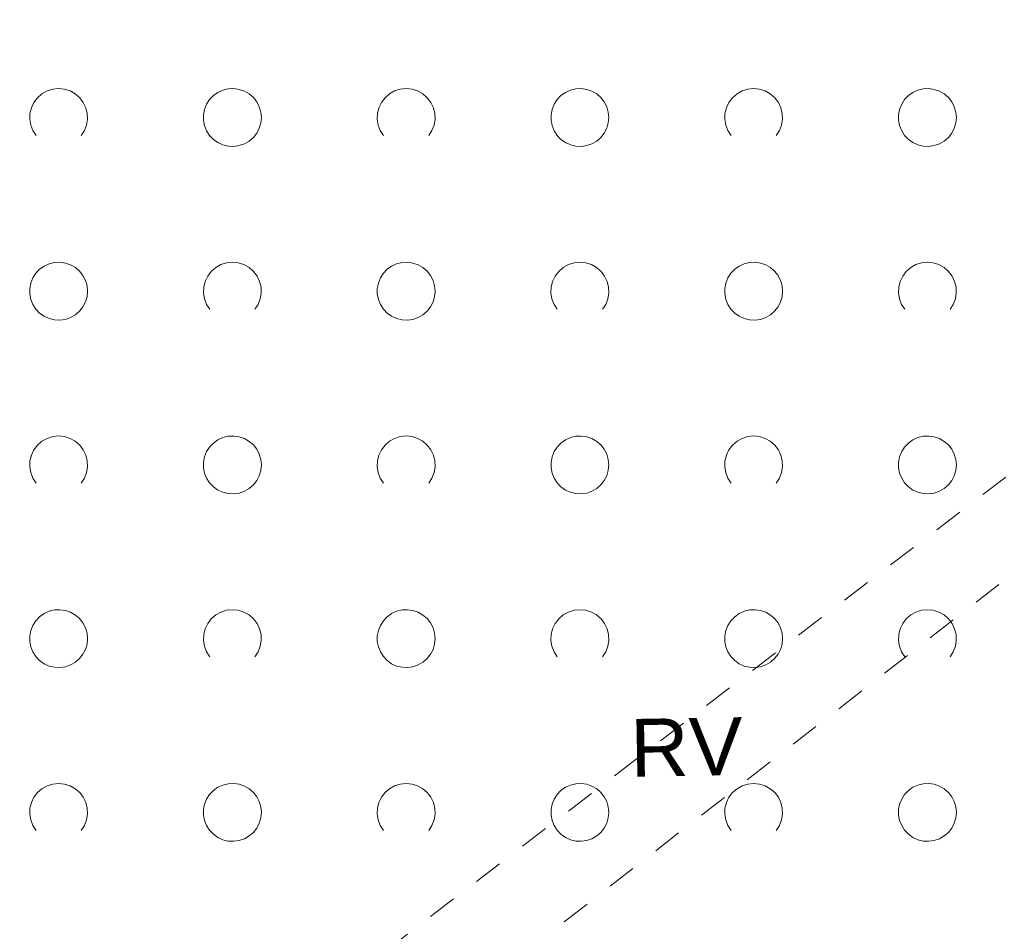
# Model space of a CAD drawing. Extents: x 5474185 to 5474933, y 5916077 to 5916824.
# Tile 73 of 256: x 5474353 to 5474370, y 5916692 to 5916708. Entities that reach past the tile are written whole.
import ezdxf

# ---------------------------------------------------------------- set-up
doc = ezdxf.new("R2010")
doc.units = 0
doc.linetypes.add('PRZER1-1', pattern=[1, 0.5, -0.5])
for name, color, linetype, lineweight in [('GESKKL_O', 253, 'CONTINUOUS', 18), ('GESUZY', 253, 'CONTINUOUS', 18), ('GSSZAD', 254, 'CONTINUOUS', 18)]:
    doc.layers.add(name, color=color, linetype=linetype, lineweight=lineweight)
doc.styles.add('Arial', font='arial.ttf')

msp = doc.modelspace()

# ---------------------------------------------------------------- linework, layer by layer
at = {"layer": 'GESUZY', "linetype": 'PRZER1-1', "lineweight": 13}
for p, q in [((5474343.08, 5916679.72, 10.08), (5474380.03, 5916707.96, 10.08)), ((5474380.64, 5916706.79, 10.08), (5474343.75, 5916678.16, 10.08))]:
    msp.add_line(p, q, dxfattribs=at)
at = {"layer": 'GSSZAD', "elevation": 10.1, "flags": 128}
for points in [[(5474352.954688, 5916705.958505), (5474352.899433, 5916706.044136), (5474352.862688, 5916706.139191), (5474352.84598, 5916706.239723), (5474352.850002, 5916706.341554), (5474352.874588, 5916706.440454), (5474352.918717, 5916706.532315), (5474352.980554, 5916706.61332), (5474353.057532, 5916706.680104), (5474353.146452, 5916706.729894), (5474353.24362, 5916706.760619), (5474353.345, 5916706.771005), (5474353.44638, 5916706.760619), (5474353.543548, 5916706.729894), (5474353.632468, 5916706.680104), (5474353.709446, 5916706.61332), (5474353.771283, 5916706.532315), (5474353.815412, 5916706.440454), (5474353.839998, 5916706.341554), (5474353.84402, 5916706.239723), (5474353.827312, 5916706.139191), (5474353.790567, 5916706.044136), (5474353.735312, 5916705.958505)], [(5474358.954688, 5916705.958505), (5474358.899433, 5916706.044136), (5474358.862688, 5916706.139191), (5474358.84598, 5916706.239723), (5474358.850002, 5916706.341554), (5474358.874588, 5916706.440454), (5474358.918717, 5916706.532315), (5474358.980554, 5916706.61332), (5474359.057532, 5916706.680104), (5474359.146452, 5916706.729894), (5474359.24362, 5916706.760619), (5474359.345, 5916706.771005), (5474359.44638, 5916706.760619), (5474359.543548, 5916706.729894), (5474359.632468, 5916706.680104), (5474359.709446, 5916706.61332), (5474359.771283, 5916706.532315), (5474359.815412, 5916706.440454), (5474359.839998, 5916706.341554), (5474359.84402, 5916706.239723), (5474359.827312, 5916706.139191), (5474359.790567, 5916706.044136), (5474359.735312, 5916705.958505)], [(5474364.954688, 5916705.958505), (5474364.899433, 5916706.044136), (5474364.862688, 5916706.139191), (5474364.84598, 5916706.239723), (5474364.850002, 5916706.341554), (5474364.874588, 5916706.440454), (5474364.918717, 5916706.532315), (5474364.980554, 5916706.61332), (5474365.057532, 5916706.680104), (5474365.146452, 5916706.729894), (5474365.24362, 5916706.760619), (5474365.345, 5916706.771005), (5474365.44638, 5916706.760619), (5474365.543548, 5916706.729894), (5474365.632468, 5916706.680104), (5474365.709446, 5916706.61332), (5474365.771283, 5916706.532315), (5474365.815412, 5916706.440454), (5474365.839998, 5916706.341554), (5474365.84402, 5916706.239723), (5474365.827312, 5916706.139191), (5474365.790567, 5916706.044136), (5474365.735312, 5916705.958505)], [(5474355.954688, 5916702.958505), (5474355.899433, 5916703.044136), (5474355.862688, 5916703.139191), (5474355.84598, 5916703.239723), (5474355.850002, 5916703.341554), (5474355.874588, 5916703.440454), (5474355.918717, 5916703.532315), (5474355.980554, 5916703.61332), (5474356.057532, 5916703.680104), (5474356.146452, 5916703.729894), (5474356.24362, 5916703.760619), (5474356.345, 5916703.771005), (5474356.44638, 5916703.760619), (5474356.543548, 5916703.729894), (5474356.632468, 5916703.680104), (5474356.709446, 5916703.61332), (5474356.771283, 5916703.532315), (5474356.815412, 5916703.440454), (5474356.839998, 5916703.341554), (5474356.84402, 5916703.239723), (5474356.827312, 5916703.139191), (5474356.790567, 5916703.044136), (5474356.735312, 5916702.958505)], [(5474361.954688, 5916702.958505), (5474361.899433, 5916703.044136), (5474361.862688, 5916703.139191), (5474361.84598, 5916703.239723), (5474361.850002, 5916703.341554), (5474361.874588, 5916703.440454), (5474361.918717, 5916703.532315), (5474361.980554, 5916703.61332), (5474362.057532, 5916703.680104), (5474362.146452, 5916703.729894), (5474362.24362, 5916703.760619), (5474362.345, 5916703.771005), (5474362.44638, 5916703.760619), (5474362.543548, 5916703.729894), (5474362.632468, 5916703.680104), (5474362.709446, 5916703.61332), (5474362.771283, 5916703.532315), (5474362.815412, 5916703.440454), (5474362.839998, 5916703.341554), (5474362.84402, 5916703.239723), (5474362.827312, 5916703.139191), (5474362.790567, 5916703.044136), (5474362.735312, 5916702.958505)], [(5474367.954688, 5916702.958505), (5474367.899433, 5916703.044136), (5474367.862688, 5916703.139191), (5474367.84598, 5916703.239723), (5474367.850002, 5916703.341554), (5474367.874588, 5916703.440454), (5474367.918717, 5916703.532315), (5474367.980554, 5916703.61332), (5474368.057532, 5916703.680104), (5474368.146452, 5916703.729894), (5474368.24362, 5916703.760619), (5474368.345, 5916703.771005), (5474368.44638, 5916703.760619), (5474368.543548, 5916703.729894), (5474368.632468, 5916703.680104), (5474368.709446, 5916703.61332), (5474368.771283, 5916703.532315), (5474368.815412, 5916703.440454), (5474368.839998, 5916703.341554), (5474368.84402, 5916703.239723), (5474368.827312, 5916703.139191), (5474368.790567, 5916703.044136), (5474368.735312, 5916702.958505)], [(5474352.954688, 5916699.958505), (5474352.899433, 5916700.044136), (5474352.862688, 5916700.139191), (5474352.84598, 5916700.239723), (5474352.850002, 5916700.341554), (5474352.874588, 5916700.440454), (5474352.918717, 5916700.532315), (5474352.980554, 5916700.61332), (5474353.057532, 5916700.680104), (5474353.146452, 5916700.729894), (5474353.24362, 5916700.760619), (5474353.345, 5916700.771005), (5474353.44638, 5916700.760619), (5474353.543548, 5916700.729894), (5474353.632468, 5916700.680104), (5474353.709446, 5916700.61332), (5474353.771283, 5916700.532315), (5474353.815412, 5916700.440454), (5474353.839998, 5916700.341554), (5474353.84402, 5916700.239723), (5474353.827312, 5916700.139191), (5474353.790567, 5916700.044136), (5474353.735312, 5916699.958505)], [(5474358.954688, 5916699.958505), (5474358.899433, 5916700.044136), (5474358.862688, 5916700.139191), (5474358.84598, 5916700.239723), (5474358.850002, 5916700.341554), (5474358.874588, 5916700.440454), (5474358.918717, 5916700.532315), (5474358.980554, 5916700.61332), (5474359.057532, 5916700.680104), (5474359.146452, 5916700.729894), (5474359.24362, 5916700.760619), (5474359.345, 5916700.771005), (5474359.44638, 5916700.760619), (5474359.543548, 5916700.729894), (5474359.632468, 5916700.680104), (5474359.709446, 5916700.61332), (5474359.771283, 5916700.532315), (5474359.815412, 5916700.440454), (5474359.839998, 5916700.341554), (5474359.84402, 5916700.239723), (5474359.827312, 5916700.139191), (5474359.790567, 5916700.044136), (5474359.735312, 5916699.958505)], [(5474364.954688, 5916699.958505), (5474364.899433, 5916700.044136), (5474364.862688, 5916700.139191), (5474364.84598, 5916700.239723), (5474364.850002, 5916700.341554), (5474364.874588, 5916700.440454), (5474364.918717, 5916700.532315), (5474364.980554, 5916700.61332), (5474365.057532, 5916700.680104), (5474365.146452, 5916700.729894), (5474365.24362, 5916700.760619), (5474365.345, 5916700.771005), (5474365.44638, 5916700.760619), (5474365.543548, 5916700.729894), (5474365.632468, 5916700.680104), (5474365.709446, 5916700.61332), (5474365.771283, 5916700.532315), (5474365.815412, 5916700.440454), (5474365.839998, 5916700.341554), (5474365.84402, 5916700.239723), (5474365.827312, 5916700.139191), (5474365.790567, 5916700.044136), (5474365.735312, 5916699.958505)], [(5474355.954688, 5916696.958505), (5474355.899433, 5916697.044136), (5474355.862688, 5916697.139191), (5474355.84598, 5916697.239723), (5474355.850002, 5916697.341554), (5474355.874588, 5916697.440454), (5474355.918717, 5916697.532315), (5474355.980554, 5916697.61332), (5474356.057532, 5916697.680104), (5474356.146452, 5916697.729894), (5474356.24362, 5916697.760619), (5474356.345, 5916697.771005), (5474356.44638, 5916697.760619), (5474356.543548, 5916697.729894), (5474356.632468, 5916697.680104), (5474356.709446, 5916697.61332), (5474356.771283, 5916697.532315), (5474356.815412, 5916697.440454), (5474356.839998, 5916697.341554), (5474356.84402, 5916697.239723), (5474356.827312, 5916697.139191), (5474356.790567, 5916697.044136), (5474356.735312, 5916696.958505)], [(5474361.954688, 5916696.958505), (5474361.899433, 5916697.044136), (5474361.862688, 5916697.139191), (5474361.84598, 5916697.239723), (5474361.850002, 5916697.341554), (5474361.874588, 5916697.440454), (5474361.918717, 5916697.532315), (5474361.980554, 5916697.61332), (5474362.057532, 5916697.680104), (5474362.146452, 5916697.729894), (5474362.24362, 5916697.760619), (5474362.345, 5916697.771005), (5474362.44638, 5916697.760619), (5474362.543548, 5916697.729894), (5474362.632468, 5916697.680104), (5474362.709446, 5916697.61332), (5474362.771283, 5916697.532315), (5474362.815412, 5916697.440454), (5474362.839998, 5916697.341554), (5474362.84402, 5916697.239723), (5474362.827312, 5916697.139191), (5474362.790567, 5916697.044136), (5474362.735312, 5916696.958505)], [(5474367.954688, 5916696.958505), (5474367.899433, 5916697.044136), (5474367.862688, 5916697.139191), (5474367.84598, 5916697.239723), (5474367.850002, 5916697.341554), (5474367.874588, 5916697.440454), (5474367.918717, 5916697.532315), (5474367.980554, 5916697.61332), (5474368.057532, 5916697.680104), (5474368.146452, 5916697.729894), (5474368.24362, 5916697.760619), (5474368.345, 5916697.771005), (5474368.44638, 5916697.760619), (5474368.543548, 5916697.729894), (5474368.632468, 5916697.680104), (5474368.709446, 5916697.61332), (5474368.771283, 5916697.532315), (5474368.815412, 5916697.440454), (5474368.839998, 5916697.341554), (5474368.84402, 5916697.239723), (5474368.827312, 5916697.139191), (5474368.790567, 5916697.044136), (5474368.735312, 5916696.958505)], [(5474352.954688, 5916693.958505), (5474352.899433, 5916694.044136), (5474352.862688, 5916694.139191), (5474352.84598, 5916694.239723), (5474352.850002, 5916694.341554), (5474352.874588, 5916694.440454), (5474352.918717, 5916694.532315), (5474352.980554, 5916694.61332), (5474353.057532, 5916694.680104), (5474353.146452, 5916694.729894), (5474353.24362, 5916694.760619), (5474353.345, 5916694.771005), (5474353.44638, 5916694.760619), (5474353.543548, 5916694.729894), (5474353.632468, 5916694.680104), (5474353.709446, 5916694.61332), (5474353.771283, 5916694.532315), (5474353.815412, 5916694.440454), (5474353.839998, 5916694.341554), (5474353.84402, 5916694.239723), (5474353.827312, 5916694.139191), (5474353.790567, 5916694.044136), (5474353.735312, 5916693.958505)], [(5474358.954688, 5916693.958505), (5474358.899433, 5916694.044136), (5474358.862688, 5916694.139191), (5474358.84598, 5916694.239723), (5474358.850002, 5916694.341554), (5474358.874588, 5916694.440454), (5474358.918717, 5916694.532315), (5474358.980554, 5916694.61332), (5474359.057532, 5916694.680104), (5474359.146452, 5916694.729894), (5474359.24362, 5916694.760619), (5474359.345, 5916694.771005), (5474359.44638, 5916694.760619), (5474359.543548, 5916694.729894), (5474359.632468, 5916694.680104), (5474359.709446, 5916694.61332), (5474359.771283, 5916694.532315), (5474359.815412, 5916694.440454), (5474359.839998, 5916694.341554), (5474359.84402, 5916694.239723), (5474359.827312, 5916694.139191), (5474359.790567, 5916694.044136), (5474359.735312, 5916693.958505)], [(5474364.954688, 5916693.958505), (5474364.899433, 5916694.044136), (5474364.862688, 5916694.139191), (5474364.84598, 5916694.239723), (5474364.850002, 5916694.341554), (5474364.874588, 5916694.440454), (5474364.918717, 5916694.532315), (5474364.980554, 5916694.61332), (5474365.057532, 5916694.680104), (5474365.146452, 5916694.729894), (5474365.24362, 5916694.760619), (5474365.345, 5916694.771005), (5474365.44638, 5916694.760619), (5474365.543548, 5916694.729894), (5474365.632468, 5916694.680104), (5474365.709446, 5916694.61332), (5474365.771283, 5916694.532315), (5474365.815412, 5916694.440454), (5474365.839998, 5916694.341554), (5474365.84402, 5916694.239723), (5474365.827312, 5916694.139191), (5474365.790567, 5916694.044136), (5474365.735312, 5916693.958505)]]:
    msp.add_lwpolyline(points, dxfattribs=at)
for points in [[(5474356.845, 5916706.271005), (5474356.835964, 5916706.365631), (5474356.809184, 5916706.456836), (5474356.765627, 5916706.541325), (5474356.706867, 5916706.616045), (5474356.635028, 5916706.678293), (5474356.552708, 5916706.725821), (5474356.462879, 5916706.756911), (5474356.368791, 5916706.770439), (5474356.273843, 5916706.765916), (5474356.181466, 5916706.743505), (5474356.095, 5916706.704018), (5474356.01757, 5916706.64888), (5474355.951973, 5916706.580084), (5474355.900582, 5916706.500118), (5474355.865254, 5916706.411871), (5474355.847264, 5916706.318533), (5474355.847264, 5916706.223477), (5474355.865254, 5916706.130139), (5474355.900582, 5916706.041892), (5474355.951973, 5916705.961926), (5474356.01757, 5916705.89313), (5474356.095, 5916705.837992), (5474356.181466, 5916705.798505), (5474356.273843, 5916705.776094), (5474356.368791, 5916705.771571), (5474356.462879, 5916705.785099), (5474356.552708, 5916705.816189), (5474356.635028, 5916705.863717), (5474356.706867, 5916705.925965), (5474356.765627, 5916706.000685), (5474356.809184, 5916706.085174), (5474356.835964, 5916706.176379), (5474356.845, 5916706.271005)], [(5474362.845, 5916706.271005), (5474362.835964, 5916706.365631), (5474362.809184, 5916706.456836), (5474362.765627, 5916706.541325), (5474362.706867, 5916706.616045), (5474362.635028, 5916706.678293), (5474362.552708, 5916706.725821), (5474362.462879, 5916706.756911), (5474362.368791, 5916706.770439), (5474362.273843, 5916706.765916), (5474362.181466, 5916706.743505), (5474362.095, 5916706.704018), (5474362.01757, 5916706.64888), (5474361.951973, 5916706.580084), (5474361.900582, 5916706.500118), (5474361.865254, 5916706.411871), (5474361.847264, 5916706.318533), (5474361.847264, 5916706.223477), (5474361.865254, 5916706.130139), (5474361.900582, 5916706.041892), (5474361.951973, 5916705.961926), (5474362.01757, 5916705.89313), (5474362.095, 5916705.837992), (5474362.181466, 5916705.798505), (5474362.273843, 5916705.776094), (5474362.368791, 5916705.771571), (5474362.462879, 5916705.785099), (5474362.552708, 5916705.816189), (5474362.635028, 5916705.863717), (5474362.706867, 5916705.925965), (5474362.765627, 5916706.000685), (5474362.809184, 5916706.085174), (5474362.835964, 5916706.176379), (5474362.845, 5916706.271005)], [(5474368.845, 5916706.271005), (5474368.835964, 5916706.365631), (5474368.809184, 5916706.456836), (5474368.765627, 5916706.541325), (5474368.706867, 5916706.616045), (5474368.635028, 5916706.678293), (5474368.552708, 5916706.725821), (5474368.462879, 5916706.756911), (5474368.368791, 5916706.770439), (5474368.273843, 5916706.765916), (5474368.181466, 5916706.743505), (5474368.095, 5916706.704018), (5474368.01757, 5916706.64888), (5474367.951973, 5916706.580084), (5474367.900582, 5916706.500118), (5474367.865254, 5916706.411871), (5474367.847264, 5916706.318533), (5474367.847264, 5916706.223477), (5474367.865254, 5916706.130139), (5474367.900582, 5916706.041892), (5474367.951973, 5916705.961926), (5474368.01757, 5916705.89313), (5474368.095, 5916705.837992), (5474368.181466, 5916705.798505), (5474368.273843, 5916705.776094), (5474368.368791, 5916705.771571), (5474368.462879, 5916705.785099), (5474368.552708, 5916705.816189), (5474368.635028, 5916705.863717), (5474368.706867, 5916705.925965), (5474368.765627, 5916706.000685), (5474368.809184, 5916706.085174), (5474368.835964, 5916706.176379), (5474368.845, 5916706.271005)], [(5474353.845, 5916703.271005), (5474353.835964, 5916703.365631), (5474353.809184, 5916703.456836), (5474353.765627, 5916703.541325), (5474353.706867, 5916703.616045), (5474353.635028, 5916703.678293), (5474353.552708, 5916703.725821), (5474353.462879, 5916703.756911), (5474353.368791, 5916703.770439), (5474353.273843, 5916703.765916), (5474353.181466, 5916703.743505), (5474353.095, 5916703.704018), (5474353.01757, 5916703.64888), (5474352.951973, 5916703.580084), (5474352.900582, 5916703.500118), (5474352.865254, 5916703.411871), (5474352.847264, 5916703.318533), (5474352.847264, 5916703.223477), (5474352.865254, 5916703.130139), (5474352.900582, 5916703.041892), (5474352.951973, 5916702.961926), (5474353.01757, 5916702.89313), (5474353.095, 5916702.837992), (5474353.181466, 5916702.798505), (5474353.273843, 5916702.776094), (5474353.368791, 5916702.771571), (5474353.462879, 5916702.785099), (5474353.552708, 5916702.816189), (5474353.635028, 5916702.863717), (5474353.706867, 5916702.925965), (5474353.765627, 5916703.000685), (5474353.809184, 5916703.085174), (5474353.835964, 5916703.176379), (5474353.845, 5916703.271005)], [(5474359.845, 5916703.271005), (5474359.835964, 5916703.365631), (5474359.809184, 5916703.456836), (5474359.765627, 5916703.541325), (5474359.706867, 5916703.616045), (5474359.635028, 5916703.678293), (5474359.552708, 5916703.725821), (5474359.462879, 5916703.756911), (5474359.368791, 5916703.770439), (5474359.273843, 5916703.765916), (5474359.181466, 5916703.743505), (5474359.095, 5916703.704018), (5474359.01757, 5916703.64888), (5474358.951973, 5916703.580084), (5474358.900582, 5916703.500118), (5474358.865254, 5916703.411871), (5474358.847264, 5916703.318533), (5474358.847264, 5916703.223477), (5474358.865254, 5916703.130139), (5474358.900582, 5916703.041892), (5474358.951973, 5916702.961926), (5474359.01757, 5916702.89313), (5474359.095, 5916702.837992), (5474359.181466, 5916702.798505), (5474359.273843, 5916702.776094), (5474359.368791, 5916702.771571), (5474359.462879, 5916702.785099), (5474359.552708, 5916702.816189), (5474359.635028, 5916702.863717), (5474359.706867, 5916702.925965), (5474359.765627, 5916703.000685), (5474359.809184, 5916703.085174), (5474359.835964, 5916703.176379), (5474359.845, 5916703.271005)], [(5474365.845, 5916703.271005), (5474365.835964, 5916703.365631), (5474365.809184, 5916703.456836), (5474365.765627, 5916703.541325), (5474365.706867, 5916703.616045), (5474365.635028, 5916703.678293), (5474365.552708, 5916703.725821), (5474365.462879, 5916703.756911), (5474365.368791, 5916703.770439), (5474365.273843, 5916703.765916), (5474365.181466, 5916703.743505), (5474365.095, 5916703.704018), (5474365.01757, 5916703.64888), (5474364.951973, 5916703.580084), (5474364.900582, 5916703.500118), (5474364.865254, 5916703.411871), (5474364.847264, 5916703.318533), (5474364.847264, 5916703.223477), (5474364.865254, 5916703.130139), (5474364.900582, 5916703.041892), (5474364.951973, 5916702.961926), (5474365.01757, 5916702.89313), (5474365.095, 5916702.837992), (5474365.181466, 5916702.798505), (5474365.273843, 5916702.776094), (5474365.368791, 5916702.771571), (5474365.462879, 5916702.785099), (5474365.552708, 5916702.816189), (5474365.635028, 5916702.863717), (5474365.706867, 5916702.925965), (5474365.765627, 5916703.000685), (5474365.809184, 5916703.085174), (5474365.835964, 5916703.176379), (5474365.845, 5916703.271005)], [(5474356.845, 5916700.271005), (5474356.835964, 5916700.365631), (5474356.809184, 5916700.456836), (5474356.765627, 5916700.541325), (5474356.706867, 5916700.616045), (5474356.635028, 5916700.678293), (5474356.552708, 5916700.725821), (5474356.462879, 5916700.756911), (5474356.368791, 5916700.770439), (5474356.273843, 5916700.765916), (5474356.181466, 5916700.743505), (5474356.095, 5916700.704018), (5474356.01757, 5916700.64888), (5474355.951973, 5916700.580084), (5474355.900582, 5916700.500118), (5474355.865254, 5916700.411871), (5474355.847264, 5916700.318533), (5474355.847264, 5916700.223477), (5474355.865254, 5916700.130139), (5474355.900582, 5916700.041892), (5474355.951973, 5916699.961926), (5474356.01757, 5916699.89313), (5474356.095, 5916699.837992), (5474356.181466, 5916699.798505), (5474356.273843, 5916699.776094), (5474356.368791, 5916699.771571), (5474356.462879, 5916699.785099), (5474356.552708, 5916699.816189), (5474356.635028, 5916699.863717), (5474356.706867, 5916699.925965), (5474356.765627, 5916700.000685), (5474356.809184, 5916700.085174), (5474356.835964, 5916700.176379), (5474356.845, 5916700.271005)], [(5474362.845, 5916700.271005), (5474362.835964, 5916700.365631), (5474362.809184, 5916700.456836), (5474362.765627, 5916700.541325), (5474362.706867, 5916700.616045), (5474362.635028, 5916700.678293), (5474362.552708, 5916700.725821), (5474362.462879, 5916700.756911), (5474362.368791, 5916700.770439), (5474362.273843, 5916700.765916), (5474362.181466, 5916700.743505), (5474362.095, 5916700.704018), (5474362.01757, 5916700.64888), (5474361.951973, 5916700.580084), (5474361.900582, 5916700.500118), (5474361.865254, 5916700.411871), (5474361.847264, 5916700.318533), (5474361.847264, 5916700.223477), (5474361.865254, 5916700.130139), (5474361.900582, 5916700.041892), (5474361.951973, 5916699.961926), (5474362.01757, 5916699.89313), (5474362.095, 5916699.837992), (5474362.181466, 5916699.798505), (5474362.273843, 5916699.776094), (5474362.368791, 5916699.771571), (5474362.462879, 5916699.785099), (5474362.552708, 5916699.816189), (5474362.635028, 5916699.863717), (5474362.706867, 5916699.925965), (5474362.765627, 5916700.000685), (5474362.809184, 5916700.085174), (5474362.835964, 5916700.176379), (5474362.845, 5916700.271005)], [(5474368.845, 5916700.271005), (5474368.835964, 5916700.365631), (5474368.809184, 5916700.456836), (5474368.765627, 5916700.541325), (5474368.706867, 5916700.616045), (5474368.635028, 5916700.678293), (5474368.552708, 5916700.725821), (5474368.462879, 5916700.756911), (5474368.368791, 5916700.770439), (5474368.273843, 5916700.765916), (5474368.181466, 5916700.743505), (5474368.095, 5916700.704018), (5474368.01757, 5916700.64888), (5474367.951973, 5916700.580084), (5474367.900582, 5916700.500118), (5474367.865254, 5916700.411871), (5474367.847264, 5916700.318533), (5474367.847264, 5916700.223477), (5474367.865254, 5916700.130139), (5474367.900582, 5916700.041892), (5474367.951973, 5916699.961926), (5474368.01757, 5916699.89313), (5474368.095, 5916699.837992), (5474368.181466, 5916699.798505), (5474368.273843, 5916699.776094), (5474368.368791, 5916699.771571), (5474368.462879, 5916699.785099), (5474368.552708, 5916699.816189), (5474368.635028, 5916699.863717), (5474368.706867, 5916699.925965), (5474368.765627, 5916700.000685), (5474368.809184, 5916700.085174), (5474368.835964, 5916700.176379), (5474368.845, 5916700.271005)], [(5474353.845, 5916697.271005), (5474353.835964, 5916697.365631), (5474353.809184, 5916697.456836), (5474353.765627, 5916697.541325), (5474353.706867, 5916697.616045), (5474353.635028, 5916697.678293), (5474353.552708, 5916697.725821), (5474353.462879, 5916697.756911), (5474353.368791, 5916697.770439), (5474353.273843, 5916697.765916), (5474353.181466, 5916697.743505), (5474353.095, 5916697.704018), (5474353.01757, 5916697.64888), (5474352.951973, 5916697.580084), (5474352.900582, 5916697.500118), (5474352.865254, 5916697.411871), (5474352.847264, 5916697.318533), (5474352.847264, 5916697.223477), (5474352.865254, 5916697.130139), (5474352.900582, 5916697.041892), (5474352.951973, 5916696.961926), (5474353.01757, 5916696.89313), (5474353.095, 5916696.837992), (5474353.181466, 5916696.798505), (5474353.273843, 5916696.776094), (5474353.368791, 5916696.771571), (5474353.462879, 5916696.785099), (5474353.552708, 5916696.816189), (5474353.635028, 5916696.863717), (5474353.706867, 5916696.925965), (5474353.765627, 5916697.000685), (5474353.809184, 5916697.085174), (5474353.835964, 5916697.176379), (5474353.845, 5916697.271005)], [(5474359.845, 5916697.271005), (5474359.835964, 5916697.365631), (5474359.809184, 5916697.456836), (5474359.765627, 5916697.541325), (5474359.706867, 5916697.616045), (5474359.635028, 5916697.678293), (5474359.552708, 5916697.725821), (5474359.462879, 5916697.756911), (5474359.368791, 5916697.770439), (5474359.273843, 5916697.765916), (5474359.181466, 5916697.743505), (5474359.095, 5916697.704018), (5474359.01757, 5916697.64888), (5474358.951973, 5916697.580084), (5474358.900582, 5916697.500118), (5474358.865254, 5916697.411871), (5474358.847264, 5916697.318533), (5474358.847264, 5916697.223477), (5474358.865254, 5916697.130139), (5474358.900582, 5916697.041892), (5474358.951973, 5916696.961926), (5474359.01757, 5916696.89313), (5474359.095, 5916696.837992), (5474359.181466, 5916696.798505), (5474359.273843, 5916696.776094), (5474359.368791, 5916696.771571), (5474359.462879, 5916696.785099), (5474359.552708, 5916696.816189), (5474359.635028, 5916696.863717), (5474359.706867, 5916696.925965), (5474359.765627, 5916697.000685), (5474359.809184, 5916697.085174), (5474359.835964, 5916697.176379), (5474359.845, 5916697.271005)], [(5474365.845, 5916697.271005), (5474365.835964, 5916697.365631), (5474365.809184, 5916697.456836), (5474365.765627, 5916697.541325), (5474365.706867, 5916697.616045), (5474365.635028, 5916697.678293), (5474365.552708, 5916697.725821), (5474365.462879, 5916697.756911), (5474365.368791, 5916697.770439), (5474365.273843, 5916697.765916), (5474365.181466, 5916697.743505), (5474365.095, 5916697.704018), (5474365.01757, 5916697.64888), (5474364.951973, 5916697.580084), (5474364.900582, 5916697.500118), (5474364.865254, 5916697.411871), (5474364.847264, 5916697.318533), (5474364.847264, 5916697.223477), (5474364.865254, 5916697.130139), (5474364.900582, 5916697.041892), (5474364.951973, 5916696.961926), (5474365.01757, 5916696.89313), (5474365.095, 5916696.837992), (5474365.181466, 5916696.798505), (5474365.273843, 5916696.776094), (5474365.368791, 5916696.771571), (5474365.462879, 5916696.785099), (5474365.552708, 5916696.816189), (5474365.635028, 5916696.863717), (5474365.706867, 5916696.925965), (5474365.765627, 5916697.000685), (5474365.809184, 5916697.085174), (5474365.835964, 5916697.176379), (5474365.845, 5916697.271005)], [(5474356.845, 5916694.271005), (5474356.835964, 5916694.365631), (5474356.809184, 5916694.456836), (5474356.765627, 5916694.541325), (5474356.706867, 5916694.616045), (5474356.635028, 5916694.678293), (5474356.552708, 5916694.725821), (5474356.462879, 5916694.756911), (5474356.368791, 5916694.770439), (5474356.273843, 5916694.765916), (5474356.181466, 5916694.743505), (5474356.095, 5916694.704018), (5474356.01757, 5916694.64888), (5474355.951973, 5916694.580084), (5474355.900582, 5916694.500118), (5474355.865254, 5916694.411871), (5474355.847264, 5916694.318533), (5474355.847264, 5916694.223477), (5474355.865254, 5916694.130139), (5474355.900582, 5916694.041892), (5474355.951973, 5916693.961926), (5474356.01757, 5916693.89313), (5474356.095, 5916693.837992), (5474356.181466, 5916693.798505), (5474356.273843, 5916693.776094), (5474356.368791, 5916693.771571), (5474356.462879, 5916693.785099), (5474356.552708, 5916693.816189), (5474356.635028, 5916693.863717), (5474356.706867, 5916693.925965), (5474356.765627, 5916694.000685), (5474356.809184, 5916694.085174), (5474356.835964, 5916694.176379), (5474356.845, 5916694.271005)], [(5474362.845, 5916694.271005), (5474362.835964, 5916694.365631), (5474362.809184, 5916694.456836), (5474362.765627, 5916694.541325), (5474362.706867, 5916694.616045), (5474362.635028, 5916694.678293), (5474362.552708, 5916694.725821), (5474362.462879, 5916694.756911), (5474362.368791, 5916694.770439), (5474362.273843, 5916694.765916), (5474362.181466, 5916694.743505), (5474362.095, 5916694.704018), (5474362.01757, 5916694.64888), (5474361.951973, 5916694.580084), (5474361.900582, 5916694.500118), (5474361.865254, 5916694.411871), (5474361.847264, 5916694.318533), (5474361.847264, 5916694.223477), (5474361.865254, 5916694.130139), (5474361.900582, 5916694.041892), (5474361.951973, 5916693.961926), (5474362.01757, 5916693.89313), (5474362.095, 5916693.837992), (5474362.181466, 5916693.798505), (5474362.273843, 5916693.776094), (5474362.368791, 5916693.771571), (5474362.462879, 5916693.785099), (5474362.552708, 5916693.816189), (5474362.635028, 5916693.863717), (5474362.706867, 5916693.925965), (5474362.765627, 5916694.000685), (5474362.809184, 5916694.085174), (5474362.835964, 5916694.176379), (5474362.845, 5916694.271005)], [(5474368.845, 5916694.271005), (5474368.835964, 5916694.365631), (5474368.809184, 5916694.456836), (5474368.765627, 5916694.541325), (5474368.706867, 5916694.616045), (5474368.635028, 5916694.678293), (5474368.552708, 5916694.725821), (5474368.462879, 5916694.756911), (5474368.368791, 5916694.770439), (5474368.273843, 5916694.765916), (5474368.181466, 5916694.743505), (5474368.095, 5916694.704018), (5474368.01757, 5916694.64888), (5474367.951973, 5916694.580084), (5474367.900582, 5916694.500118), (5474367.865254, 5916694.411871), (5474367.847264, 5916694.318533), (5474367.847264, 5916694.223477), (5474367.865254, 5916694.130139), (5474367.900582, 5916694.041892), (5474367.951973, 5916693.961926), (5474368.01757, 5916693.89313), (5474368.095, 5916693.837992), (5474368.181466, 5916693.798505), (5474368.273843, 5916693.776094), (5474368.368791, 5916693.771571), (5474368.462879, 5916693.785099), (5474368.552708, 5916693.816189), (5474368.635028, 5916693.863717), (5474368.706867, 5916693.925965), (5474368.765627, 5916694.000685), (5474368.809184, 5916694.085174), (5474368.835964, 5916694.176379), (5474368.845, 5916694.271005)]]:
    msp.add_lwpolyline(points, close=True, dxfattribs=at)

# ---------------------------------------------------------------- texts
at = {"layer": 'GESKKL_O', "linetype": 'Continuous', "lineweight": 0, "style": 'Arial'}
msp.add_text('RV', height=1, rotation=0.990012, dxfattribs=at).set_placement((5474363.223252, 5916694.882844, 10.8))

doc.saveas('drawing.dxf')
